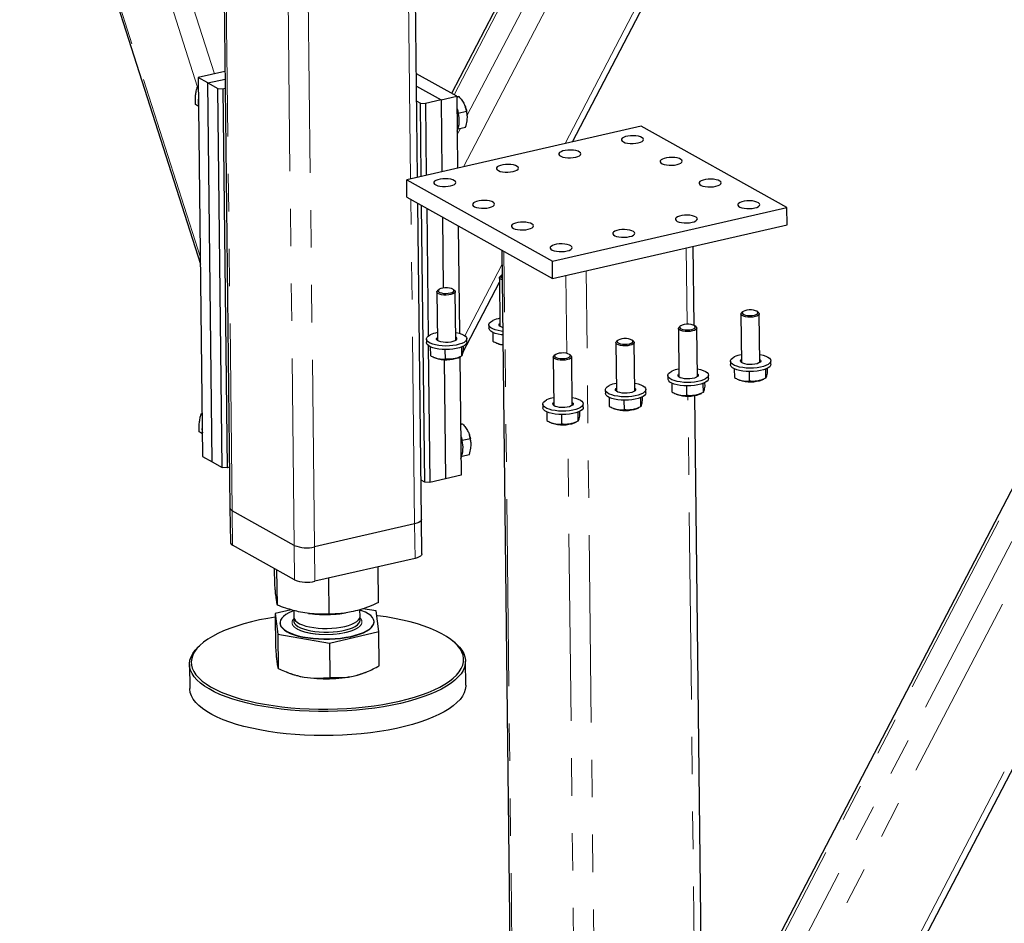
# Model space of a CAD drawing. Header units: millimetres. Extents: x 0 to 841, y 0 to 594.
# Tile 72 of 107: x 439 to 472, y 353 to 383. Entities that reach past the tile are written whole.
import ezdxf

# ---------------------------------------------------------------- set-up
doc = ezdxf.new("R2010")
doc.units = ezdxf.units.MM
doc.linetypes.add('PHANTOM', pattern=[12.7, 6.35, -1.27, 1.27, -1.27, 1.27, -1.27])
doc.layers.add('TRAIT-FORT', color=4, linetype='Continuous', lineweight=25)

msp = doc.modelspace()

# ---------------------------------------------------------------- linework, layer by layer
at = {"color": 8, "linetype": 'PHANTOM', "lineweight": 18}
for p, q in [((457.05365, 379.18708), (474.82785, 413.26124)), ((453.60739, 378.39753), (471.38159, 412.47169)), ((453.28443, 380.84323), (469.56589, 412.05571)), ((453.73038, 380.14785), (470.48432, 412.26612)), ((445.74848, 366.72677), (445.28926, 406.88577)), ((448.54609, 365.49813), (448.08038, 406.22449)), ((451.81067, 377.9859), (451.53639, 401.97143)), ((447.85764, 365.54814), (447.45215, 401.00779)), ((445.14504, 381.55505), (439.20593, 400.11568)), ((444.57244, 381.10643), (438.76206, 399.26475)), ((444.66788, 375.31927), (437.67347, 397.17785)), ((463.16147, 340.96741), (484.51668, 381.90656)), ((463.09637, 346.65976), (481.07041, 381.11701)), ((463.4192, 348.79317), (480.17315, 380.91145)), ((462.97325, 349.48855), (479.25471, 380.70103)), ((453.3906, 379.49649), (453.49781, 379.702)), ((451.94457, 366.27674), (451.81855, 377.29668)), ((455.4373, 335.37209), (454.97808, 375.53109)), ((461.19735, 373.05299), (461.16767, 375.64841)), ((453.65271, 372.66728), (454.90917, 375.07599)), ((458.23491, 334.14346), (457.7692, 374.86981)), ((457.11338, 372.06611), (457.08312, 374.71263)), ((461.63339, 334.92206), (461.22521, 370.61675)), ((457.54646, 334.19346), (457.14097, 369.65311)), ((445.76186, 365.55731), (445.74848, 366.72677)), ((451.95794, 365.10728), (451.94457, 366.27674)), ((447.87101, 364.37868), (447.85764, 365.54814)), ((448.55947, 364.32867), (448.54609, 365.49813))]:
    msp.add_line(p, q, dxfattribs=at)
for points, knots in [([(448.42127, 362.5629), (448.35879, 362.57528), (448.23011, 362.60078), (448.06426, 362.65587), (447.92603, 362.72346), (447.82878, 362.80179), (447.78778, 362.87211), (447.77958, 362.92909), (447.7889, 362.98432), (447.81051, 363.0332), (447.84902, 363.06521), (447.85722, 363.07202)], [0, 0, 0, 0, 0.127053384, 0.261717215, 0.401979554, 0.54521846, 0.688457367, 0.758668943, 0.828899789, 0.96356362, 1, 1, 1, 1]), ([(450.07834, 363.0965), (450.08642, 363.09031), (450.12831, 363.05822), (450.14967, 363.00826), (450.15891, 362.95152), (450.15039, 362.8961), (450.11283, 362.82991), (450.02855, 362.75636), (449.90827, 362.68906), (449.74969, 362.62852), (449.55368, 362.57787), (449.32923, 362.54128), (449.12881, 362.52477), (448.96724, 362.52033), (448.81076, 362.52175), (448.62327, 362.5325), (448.48728, 362.55297), (448.42127, 362.5629)], [0, 0, 0, 0, 0.02049968, 0.10625837, 0.14829481, 0.19034278, 0.27096748, 0.34703573, 0.42310397, 0.50372867, 0.58770526, 0.67346395, 0.75922265, 0.80125908, 0.84330705, 0.92393176, 1, 1, 1, 1])]:
    msp.add_open_spline(points, degree=3, knots=knots, dxfattribs=at)
at = {"layer": 'TRAIT-FORT', "color": 4, "linetype": 'Continuous', "lineweight": 25}
for p, q in [((457.30742, 379.24522), (475.08162, 413.31938)), ((469.43596, 412.02594), (453.19586, 380.89273)), ((445.21467, 406.92745), (445.67332, 366.81837)), ((452.04812, 378.0403), (451.77423, 401.99223)), ((437.63069, 397.09584), (444.67043, 375.09557)), ((463.16626, 340.54825), (484.77044, 381.9647)), ((445.50387, 381.63726), (444.598, 381.42972)), ((453.37579, 380.79218), (452.00791, 381.55657)), ((444.598, 381.42972), (444.74511, 368.56566)), ((444.92756, 381.24556), (444.598, 381.42972)), ((444.92756, 381.24556), (445.50683, 381.37827)), ((444.92756, 381.24556), (445.25711, 381.0614)), ((445.07466, 368.38149), (444.92756, 381.24556)), ((444.60139, 381.13345), (444.56207, 381.09675)), ((444.60207, 381.0744), (444.56207, 381.09675)), ((445.40422, 368.19733), (445.25711, 381.0614)), ((445.25711, 381.0614), (445.42923, 381.0489)), ((445.42923, 381.0489), (445.51038, 381.06749)), ((445.42923, 381.0489), (445.57633, 368.18483)), ((452.01273, 381.13548), (452.84478, 380.67052)), ((452.01851, 380.63018), (452.14165, 380.56137)), ((452.14165, 380.56137), (452.31377, 380.54887)), ((452.17016, 378.06826), (452.14165, 380.56137)), ((452.84478, 380.67052), (452.31377, 380.54887)), ((452.31377, 380.54887), (452.34168, 378.10755)), ((452.84478, 380.67052), (453.37579, 380.79218)), ((452.84478, 380.67052), (452.87269, 378.22921)), ((453.37579, 380.79218), (453.40371, 378.35087)), ((453.37611, 380.76399), (453.44835, 380.78054)), ((479.12478, 380.67126), (462.88468, 349.53805)), ((444.60916, 380.45385), (444.50422, 380.51249)), ((453.42734, 380.2254), (453.71031, 380.29023)), ((453.67761, 380.41078), (453.67396, 380.42113)), ((453.73001, 380.17584), (453.72865, 380.18797)), ((459.64408, 379.78056), (451.67891, 377.95571)), ((453.42179, 379.68459), (453.67688, 379.74303)), ((464.58742, 377.01815), (459.64408, 379.78056)), ((451.68559, 377.37098), (451.67891, 377.95571)), ((451.67891, 377.95571), (456.62224, 375.1933)), ((451.68559, 377.37098), (456.62893, 374.60857)), ((452.18089, 366.42978), (452.05816, 377.16279)), ((452.28875, 367.6973), (452.1813, 377.09397)), ((452.35438, 376.99725), (452.40407, 372.65168)), ((456.62224, 375.1933), (464.58742, 377.01815)), ((464.5941, 376.43342), (464.58742, 377.01815)), ((452.89021, 376.69783), (452.91782, 374.28311)), ((453.42603, 376.3984), (453.46776, 372.74954)), ((456.62893, 374.60857), (464.5941, 376.43342)), ((454.90349, 375.57277), (455.36215, 335.4637)), ((461.43587, 373.01446), (461.40513, 375.70281)), ((456.62893, 374.60857), (456.62224, 375.1933)), ((454.82372, 374.63728), (454.84256, 372.99042)), ((454.88645, 374.71472), (454.84634, 374.67916)), ((452.76241, 374.2281), (452.72229, 374.19253)), ((453.30107, 374.19915), (453.26015, 374.23379)), ((453.57865, 372.09696), (454.82544, 374.48713)), ((452.69968, 374.15065), (452.71851, 372.50379)), ((453.34347, 372.51094), (453.32464, 374.1578)), ((463.02649, 373.4006), (463.04532, 371.75374)), ((463.08921, 373.47805), (463.0491, 373.44248)), ((463.62788, 373.4491), (463.58696, 373.48374)), ((463.67028, 371.76089), (463.65144, 373.40775)), ((454.467, 373.03668), (454.46834, 372.91973)), ((460.90244, 372.91398), (460.92127, 371.26712)), ((460.96517, 372.99142), (460.92505, 372.95585)), ((461.50383, 372.96247), (461.46292, 372.99711)), ((461.54623, 371.27426), (461.5274, 372.92112)), ((452.34296, 372.55005), (452.34429, 372.43311)), ((453.7192, 372.44883), (453.71787, 372.56577)), ((454.59925, 372.77956), (454.60266, 372.48085)), ((459.37978, 372.47585), (459.33887, 372.51049)), ((452.40772, 372.3329), (452.46087, 367.6848)), ((452.4752, 372.29293), (452.47862, 371.99423)), ((452.97572, 372.19852), (452.97943, 371.8742)), ((453.53303, 372.2799), (453.53657, 371.97037)), ((453.59154, 372.3057), (453.5929, 372.18656)), ((454.74733, 372.41036), (454.7798, 372.39751)), ((458.77839, 372.42735), (458.79722, 370.78049)), ((458.84112, 372.5048), (458.80101, 372.46923)), ((459.42218, 370.78764), (459.40335, 372.4345)), ((452.62329, 371.92373), (452.65575, 371.91089)), ((452.94558, 371.8555), (452.99188, 367.80646)), ((453.41977, 371.91962), (453.48008, 371.94509)), ((453.47697, 371.94378), (453.52289, 367.92811)), ((453.47744, 371.90293), (453.50691, 371.95943)), ((456.65435, 371.94072), (456.67318, 370.29387)), ((456.71707, 372.01817), (456.67696, 371.9826)), ((457.25574, 371.98922), (457.21482, 372.02386)), ((457.29814, 370.30101), (457.27931, 371.94787)), ((462.66976, 371.8), (462.6711, 371.68305)), ((462.80201, 371.54288), (462.80542, 371.24418)), ((463.85983, 371.52985), (463.86337, 371.22032)), ((463.91834, 371.55565), (463.91971, 371.43651)), ((464.04601, 371.69878), (464.04467, 371.81572)), ((460.54572, 371.31337), (460.54706, 371.19643)), ((461.92197, 371.21215), (461.92063, 371.3291)), ((462.95009, 371.17368), (462.98256, 371.16083)), ((463.30252, 371.44847), (463.30623, 371.12415)), ((463.74658, 371.16957), (463.80689, 371.19504)), ((459.79792, 370.72553), (459.79658, 370.84247)), ((460.67796, 371.05625), (460.68138, 370.75755)), ((461.17848, 370.96185), (461.18219, 370.63753)), ((461.73579, 371.04323), (461.73933, 370.73369)), ((461.7943, 371.06902), (461.79566, 370.94989)), ((458.42167, 370.82675), (458.42301, 370.7098)), ((458.55392, 370.56963), (458.55733, 370.27092)), ((459.61174, 370.5566), (459.61528, 370.24707)), ((459.67025, 370.58239), (459.67161, 370.46326)), ((460.82605, 370.68705), (460.85851, 370.67421)), ((461.86971, 335.0751), (461.46305, 370.63755)), ((461.62253, 370.68295), (461.68284, 370.70842)), ((456.29762, 370.34012), (456.29896, 370.22318)), ((457.67387, 370.2389), (457.67253, 370.35585)), ((458.702, 370.20043), (458.73447, 370.18758)), ((459.05443, 370.47522), (459.05814, 370.1509)), ((459.49848, 370.19632), (459.5588, 370.22179)), ((444.72843, 370.02357), (444.68911, 369.98688)), ((444.72911, 369.96453), (444.68911, 369.98688)), ((456.42987, 370.083), (456.43328, 369.7843)), ((456.93038, 369.9886), (456.93409, 369.66427)), ((457.48769, 370.06998), (457.49123, 369.76044)), ((457.5462, 370.09577), (457.54757, 369.97664)), ((453.50315, 369.65412), (453.57539, 369.67067)), ((456.57795, 369.7138), (456.61042, 369.70096)), ((457.37444, 369.70969), (457.43475, 369.73516)), ((444.73621, 369.34397), (444.63126, 369.40261)), ((453.55439, 369.11552), (453.83736, 369.18035)), ((453.80465, 369.3009), (453.801, 369.31126)), ((453.85706, 369.06596), (453.8557, 369.0781)), ((444.74511, 368.56566), (445.07466, 368.38149)), ((453.54884, 368.57471), (453.80393, 368.63316)), ((445.07466, 368.38149), (445.40422, 368.19733)), ((445.57633, 368.18483), (445.40422, 368.19733)), ((445.65749, 368.20343), (445.57633, 368.18483)), ((453.52289, 367.92811), (452.99188, 367.80646)), ((452.28875, 367.6973), (452.16561, 367.76612)), ((452.46087, 367.6848), (452.28875, 367.6973)), ((452.99188, 367.80646), (452.46087, 367.6848)), ((445.67332, 366.81837), (445.6867, 365.64891)), ((447.85764, 365.54814), (445.74848, 366.72677)), ((451.94457, 366.27674), (448.54609, 365.49813)), ((452.19426, 365.26032), (452.18089, 366.42978)), ((447.87101, 364.37868), (445.76186, 365.55731)), ((451.95794, 365.10728), (448.55947, 364.32867)), ((450.71869, 363.60738), (450.70482, 364.82018)), ((447.19752, 364.21873), (447.19135, 364.75848)), ((447.28471, 363.5197), (447.27105, 364.71394)), ((449.04529, 363.21402), (449.03131, 364.43678)), ((447.75463, 363.36257), (447.20878, 363.23426)), ((447.20878, 363.23426), (447.29597, 362.53522)), ((447.20878, 363.23426), (447.22205, 362.07393)), ((447.83961, 363.33821), (447.84219, 363.11248)), ((448.34625, 363.23959), (448.40156, 363.23275)), ((449.53007, 363.24566), (449.5931, 363.25492)), ((450.09204, 363.13821), (450.08944, 363.36563)), ((450.64277, 363.32194), (450.19142, 363.40031)), ((450.72995, 362.62291), (450.64277, 363.32194)), ((447.37215, 362.92201), (447.37228, 362.91032)), ((450.56645, 362.94685), (450.56632, 362.95854)), ((447.29597, 362.53522), (449.05655, 362.22955)), ((447.29597, 362.53522), (447.30923, 361.3749)), ((449.05655, 362.22955), (450.72995, 362.62291)), ((450.74322, 361.46258), (450.72995, 362.62291)), ((444.69428, 362.19153), (444.63698, 362.14071)), ((449.05655, 362.22955), (449.06982, 361.06922)), ((453.31864, 362.23999), (453.26019, 362.28948)), ((444.29775, 361.51256), (444.30711, 360.69394)), ((453.6815, 360.80114), (453.67214, 361.61976)), ((447.59025, 361.25196), (447.68785, 361.21334)), ((450.28977, 361.2431), (450.34883, 361.26804))]:
    msp.add_line(p, q, dxfattribs=at)
at = {"layer": 'TRAIT-FORT', "color": 4, "linetype": 'Continuous', "lineweight": 25, "flags": 128}
for points in [[(453.3804, 380.38923), (453.39725, 380.33865), (453.4286, 380.21966)], [(459.53963, 379.21134), (459.61265, 379.23296), (459.66866, 379.26017), (459.70414, 379.29125), (459.71686, 379.32426), (459.70602, 379.35711), (459.67229, 379.38774), (459.61781, 379.41424), (459.54599, 379.43493), (459.46135, 379.44851), (459.3692, 379.45413), (459.27534, 379.45144), (459.18566, 379.44061), (459.10579, 379.42231), (459.04076, 379.3977), (458.99466, 379.36832), (458.97037, 379.33602), (458.96942, 379.30283), (458.99188, 379.27084), (459.03634, 379.24204), (459.09999, 379.21827), (459.17884, 379.20099), (459.26794, 379.19132), (459.36168, 379.18984), (459.45419, 379.19665), (459.53963, 379.21134)], [(457.41559, 378.72471), (457.48861, 378.74633), (457.54462, 378.77354), (457.5801, 378.80463), (457.59281, 378.83763), (457.58197, 378.87048), (457.54825, 378.90112), (457.49376, 378.92761), (457.42195, 378.9483), (457.3373, 378.96188), (457.24516, 378.9675), (457.15129, 378.96481), (457.06161, 378.95398), (456.98175, 378.93568), (456.91672, 378.91107), (456.87061, 378.8817), (456.84632, 378.8494), (456.84538, 378.81621), (456.86784, 378.78421), (456.91229, 378.75542), (456.97594, 378.73164), (457.05479, 378.71437), (457.14389, 378.70469), (457.23764, 378.70321), (457.33014, 378.71003), (457.41559, 378.72471)], [(460.85785, 378.47469), (460.93088, 378.49632), (460.98689, 378.52353), (461.02236, 378.55461), (461.03508, 378.58761), (461.02424, 378.62047), (460.99052, 378.6511), (460.93603, 378.6776), (460.86422, 378.69828), (460.77957, 378.71187), (460.68742, 378.71749), (460.59356, 378.7148), (460.50388, 378.70396), (460.42402, 378.68567), (460.35899, 378.66106), (460.31288, 378.63168), (460.28859, 378.59938), (460.28765, 378.56619), (460.31011, 378.53419), (460.35456, 378.5054), (460.41821, 378.48162), (460.49706, 378.46435), (460.58616, 378.45467), (460.67991, 378.4532), (460.77241, 378.46001), (460.85785, 378.47469)], [(455.29154, 378.23808), (455.36456, 378.25971), (455.42057, 378.28692), (455.45605, 378.318), (455.46877, 378.351), (455.45792, 378.38386), (455.4242, 378.41449), (455.36972, 378.44099), (455.2979, 378.46167), (455.21326, 378.47526), (455.12111, 378.48088), (455.02725, 378.47819), (454.93756, 378.46735), (454.8577, 378.44906), (454.79267, 378.42445), (454.74656, 378.39507), (454.72227, 378.36277), (454.72133, 378.32958), (454.74379, 378.29758), (454.78824, 378.26879), (454.8519, 378.24501), (454.93075, 378.22774), (455.01985, 378.21806), (455.11359, 378.21659), (455.20609, 378.2234), (455.29154, 378.23808)], [(453.16749, 377.75146), (453.24051, 377.77308), (453.29652, 377.80029), (453.332, 377.83137), (453.34472, 377.86438), (453.33388, 377.89723), (453.30015, 377.92787), (453.24567, 377.95436), (453.17385, 377.97505), (453.08921, 377.98863), (452.99706, 377.99425), (452.9032, 377.99156), (452.81352, 377.98073), (452.73365, 377.96243), (452.66862, 377.93782), (452.62252, 377.90844), (452.59823, 377.87614), (452.59728, 377.84295), (452.61974, 377.81096), (452.6642, 377.78217), (452.72785, 377.75839), (452.8067, 377.74112), (452.8958, 377.73144), (452.98954, 377.72996), (453.08205, 377.73678), (453.16749, 377.75146)], [(462.17608, 377.73805), (462.2491, 377.75967), (462.30511, 377.78688), (462.34059, 377.81797), (462.3533, 377.85097), (462.34246, 377.88382), (462.30874, 377.91446), (462.25426, 377.94095), (462.18244, 377.96164), (462.0978, 377.97522), (462.00565, 377.98084), (461.91178, 377.97815), (461.8221, 377.96732), (461.74224, 377.94902), (461.67721, 377.92441), (461.6311, 377.89504), (461.60681, 377.86274), (461.60587, 377.82955), (461.62833, 377.79755), (461.67278, 377.76876), (461.73643, 377.74498), (461.81529, 377.72771), (461.90438, 377.71803), (461.99813, 377.71655), (462.09063, 377.72337), (462.17608, 377.73805)], [(454.48572, 377.01482), (454.55874, 377.03644), (454.61475, 377.06365), (454.65022, 377.09473), (454.66294, 377.12774), (454.6521, 377.16059), (454.61838, 377.19122), (454.56389, 377.21772), (454.49208, 377.23841), (454.40743, 377.25199), (454.31528, 377.25761), (454.22142, 377.25492), (454.13174, 377.24409), (454.05188, 377.22579), (453.98685, 377.20118), (453.94074, 377.1718), (453.91645, 377.1395), (453.91551, 377.10631), (453.93797, 377.07432), (453.98242, 377.04552), (454.04607, 377.02175), (454.12492, 377.00447), (454.21402, 376.9948), (454.30777, 376.99332), (454.40027, 377.00013), (454.48572, 377.01482)], [(463.4943, 377.00141), (463.56732, 377.02303), (463.62333, 377.05024), (463.65881, 377.08132), (463.67153, 377.11433), (463.66068, 377.14718), (463.62696, 377.17782), (463.57248, 377.20431), (463.50066, 377.225), (463.41602, 377.23858), (463.32387, 377.2442), (463.23001, 377.24151), (463.14032, 377.23068), (463.06046, 377.21238), (462.99543, 377.18777), (462.94932, 377.15839), (462.92504, 377.12609), (462.92409, 377.0929), (462.94655, 377.06091), (462.991, 377.03212), (463.05466, 377.00834), (463.13351, 376.99107), (463.22261, 376.98139), (463.31635, 376.97991), (463.40885, 376.98673), (463.4943, 377.00141)], [(455.80394, 376.27817), (455.87696, 376.2998), (455.93297, 376.32701), (455.96845, 376.35809), (455.98116, 376.39109), (455.97032, 376.42395), (455.9366, 376.45458), (455.88212, 376.48107), (455.8103, 376.50176), (455.72566, 376.51534), (455.63351, 376.52097), (455.53964, 376.51828), (455.44996, 376.50744), (455.3701, 376.48915), (455.30507, 376.46454), (455.25896, 376.43516), (455.23467, 376.40286), (455.23373, 376.36967), (455.25619, 376.33767), (455.30064, 376.30888), (455.36429, 376.2851), (455.44315, 376.26783), (455.53224, 376.25815), (455.62599, 376.25668), (455.71849, 376.26349), (455.80394, 376.27817)], [(461.37025, 376.51478), (461.44328, 376.53641), (461.49929, 376.56361), (461.53476, 376.5947), (461.54748, 376.6277), (461.53664, 376.66055), (461.50291, 376.69119), (461.44843, 376.71768), (461.37661, 376.73837), (461.29197, 376.75195), (461.19982, 376.75758), (461.10596, 376.75489), (461.01628, 376.74405), (460.93641, 376.72575), (460.87139, 376.70114), (460.82528, 376.67177), (460.80099, 376.63947), (460.80005, 376.60628), (460.8225, 376.57428), (460.86696, 376.54549), (460.93061, 376.52171), (461.00946, 376.50444), (461.09856, 376.49476), (461.19231, 376.49328), (461.28481, 376.5001), (461.37025, 376.51478)], [(459.24621, 376.02816), (459.31923, 376.04978), (459.37524, 376.07699), (459.41072, 376.10807), (459.42343, 376.14108), (459.41259, 376.17393), (459.37887, 376.20456), (459.32439, 376.23106), (459.25257, 376.25175), (459.16792, 376.26533), (459.07578, 376.27095), (458.98191, 376.26826), (458.89223, 376.25743), (458.81237, 376.23913), (458.74734, 376.21452), (458.70123, 376.18514), (458.67694, 376.15284), (458.676, 376.11965), (458.69846, 376.08766), (458.74291, 376.05886), (458.80656, 376.03509), (458.88542, 376.01781), (458.97451, 376.00814), (459.06826, 376.00666), (459.16076, 376.01347), (459.24621, 376.02816)], [(457.12216, 375.54153), (457.19518, 375.56315), (457.25119, 375.59036), (457.28667, 375.62145), (457.29939, 375.65445), (457.28854, 375.6873), (457.25482, 375.71794), (457.20034, 375.74443), (457.12852, 375.76512), (457.04388, 375.7787), (456.95173, 375.78432), (456.85787, 375.78163), (456.76818, 375.7708), (456.68832, 375.7525), (456.62329, 375.72789), (456.57718, 375.69852), (456.5529, 375.66622), (456.55195, 375.63303), (456.57441, 375.60103), (456.61886, 375.57224), (456.68252, 375.54846), (456.76137, 375.53119), (456.85047, 375.52151), (456.94421, 375.52003), (457.03671, 375.52685), (457.12216, 375.54153)], [(454.91506, 374.5607), (454.91255, 374.56157), (454.86196, 374.58523), (454.83172, 374.613), (454.82406, 374.64285), (454.83955, 374.67254), (454.84634, 374.67916)], [(454.9131, 374.73268), (454.90535, 374.72832), (454.8748, 374.70187), (454.86745, 374.67363), (454.88393, 374.64612), (454.91432, 374.6258)], [(453.30107, 374.19915), (453.30424, 374.19636), (453.32337, 374.16727), (453.31942, 374.13722), (453.29268, 374.10844), (453.24514, 374.08304), (453.18032, 374.06293), (453.10302, 374.04959), (453.01899, 374.04401), (452.93445, 374.0466), (452.85567, 374.05718), (452.7885, 374.07495), (452.73792, 374.0986), (452.70767, 374.12638), (452.70001, 374.15622), (452.7155, 374.18592), (452.72229, 374.19253)], [(452.89926, 374.2802), (452.83231, 374.264), (452.7813, 374.24169), (452.75076, 374.21524), (452.7434, 374.18701), (452.75988, 374.1595), (452.79874, 374.13516), (452.85652, 374.11615), (452.92808, 374.10416), (453.00708, 374.10026), (453.08648, 374.10478), (453.15924, 374.11734), (453.21889, 374.13682), (453.26013, 374.16147), (453.27929, 374.18912), (453.27467, 374.21731), (453.24669, 374.24353), (453.19783, 374.26545), (453.13243, 374.28112), (453.0563, 374.28916), (452.9762, 374.28884), (452.89926, 374.2802)], [(463.22607, 373.53015), (463.15912, 373.51395), (463.10811, 373.49164), (463.07757, 373.46519), (463.07021, 373.43696), (463.08669, 373.40945), (463.12555, 373.38511), (463.18332, 373.3661), (463.25489, 373.35411), (463.33388, 373.3502), (463.41329, 373.35473), (463.48605, 373.36729), (463.5457, 373.38677), (463.58693, 373.41142), (463.6061, 373.43907), (463.60148, 373.46726), (463.5735, 373.49348), (463.52464, 373.5154), (463.45924, 373.53107), (463.38311, 373.53911), (463.30301, 373.53879), (463.22607, 373.53015)], [(454.93506, 372.81234), (454.8881, 372.81814), (454.77922, 372.83743), (454.6824, 372.86339), (454.60075, 372.89516), (454.5369, 372.93173), (454.49289, 372.97194), (454.47015, 373.01447), (454.4694, 373.05797), (454.49068, 373.10104), (454.53328, 373.14229), (454.59585, 373.1804)], [(463.62788, 373.4491), (463.63105, 373.4463), (463.65018, 373.41722), (463.64623, 373.38717), (463.61949, 373.35839), (463.57195, 373.33299), (463.50712, 373.31288), (463.42983, 373.29954), (463.3458, 373.29396), (463.26126, 373.29655), (463.18248, 373.30712), (463.11531, 373.3249), (463.06473, 373.34855), (463.03448, 373.37633), (463.02682, 373.40617), (463.04231, 373.43587), (463.0491, 373.44248)], [(454.93639, 372.6954), (454.88944, 372.70119), (454.78056, 372.72049), (454.68374, 372.74644), (454.60209, 372.77821), (454.53823, 372.81479), (454.49423, 372.85499), (454.47149, 372.89752), (454.46834, 372.91973)], [(454.93349, 372.94938), (454.88865, 372.96494), (454.8413, 372.99138), (454.81529, 373.02144), (454.8124, 373.05307), (454.83282, 373.08412), (454.8414, 373.09151)], [(461.50383, 372.96247), (461.507, 372.95968), (461.52613, 372.9306), (461.52218, 372.90055), (461.49544, 372.87176), (461.4479, 372.84637), (461.38308, 372.82625), (461.30578, 372.81291), (461.22175, 372.80733), (461.13721, 372.80992), (461.05843, 372.8205), (460.99126, 372.83827), (460.94068, 372.86192), (460.91044, 372.8897), (460.90277, 372.91955), (460.91826, 372.94924), (460.92505, 372.95585)], [(461.10202, 373.04352), (461.03507, 373.02733), (460.98406, 373.00501), (460.95352, 372.97856), (460.94616, 372.95033), (460.96264, 372.92282), (461.0015, 372.89848), (461.05928, 372.87947), (461.13084, 372.86748), (461.20984, 372.86358), (461.28924, 372.86811), (461.362, 372.88067), (461.42165, 372.90014), (461.46289, 372.9248), (461.48205, 372.95245), (461.47744, 372.98063), (461.44945, 373.00685), (461.40059, 373.02877), (461.33519, 373.04445), (461.25906, 373.05248), (461.17897, 373.05216), (461.10202, 373.04352)], [(453.34042, 372.77763), (453.3525, 372.77554), (453.45577, 372.75283), (453.54537, 372.72385), (453.61841, 372.68953), (453.67256, 372.65099), (453.70607, 372.60946), (453.71786, 372.56626), (453.70756, 372.5228), (453.67549, 372.48047), (453.62269, 372.44063), (453.55085, 372.40456), (453.46229, 372.37341), (453.35984, 372.3482), (453.24681, 372.32973), (453.12682, 372.31859), (453.00373, 372.31514), (452.8815, 372.31949), (452.76406, 372.33151), (452.65518, 372.35081), (452.55835, 372.37676), (452.4767, 372.40853), (452.41285, 372.44511), (452.36885, 372.48531), (452.3461, 372.52784), (452.34536, 372.57134), (452.36663, 372.61441), (452.40924, 372.65567), (452.47181, 372.69378), (452.47181, 372.69378)], [(453.34231, 372.61203), (453.34357, 372.61107), (453.36958, 372.58102), (453.37247, 372.54938), (453.35205, 372.51833), (453.30971, 372.48998), (453.24834, 372.46626), (453.17212, 372.44878), (453.08624, 372.43874), (452.99655, 372.43682), (452.90918, 372.44315), (452.83006, 372.45731), (452.7646, 372.47832), (452.71725, 372.50475), (452.69125, 372.53481), (452.68835, 372.56644), (452.70877, 372.59749), (452.71735, 372.60489)], [(458.97798, 372.5569), (458.91103, 372.5407), (458.86001, 372.51839), (458.82947, 372.49194), (458.82212, 372.4637), (458.8386, 372.4362), (458.87745, 372.41186), (458.93523, 372.39285), (459.0068, 372.38086), (459.08579, 372.37695), (459.1652, 372.38148), (459.23795, 372.39404), (459.2976, 372.41351), (459.33884, 372.43817), (459.358, 372.46582), (459.35339, 372.49401), (459.32541, 372.52023), (459.27654, 372.54214), (459.21114, 372.55782), (459.13501, 372.56586), (459.05492, 372.56554), (458.97798, 372.5569)], [(453.7192, 372.44883), (453.70889, 372.40586), (453.67683, 372.36353), (453.62402, 372.32368), (453.55219, 372.28761), (453.46362, 372.25647), (453.36118, 372.23125), (453.24814, 372.21278), (453.12816, 372.20164), (453.00507, 372.19819), (452.88284, 372.20255), (452.7654, 372.21457), (452.65651, 372.23386), (452.55969, 372.25981), (452.47804, 372.29159), (452.41419, 372.32816), (452.37018, 372.36836), (452.34744, 372.4109), (452.34429, 372.43311)], [(459.37978, 372.47585), (459.38295, 372.47305), (459.40209, 372.44397), (459.39813, 372.41392), (459.3714, 372.38513), (459.32385, 372.35974), (459.25903, 372.33963), (459.18174, 372.32629), (459.0977, 372.32071), (459.01316, 372.3233), (458.93439, 372.33387), (458.86722, 372.35165), (458.81663, 372.3753), (458.78639, 372.40308), (458.77873, 372.43292), (458.79422, 372.46262), (458.80101, 372.46923)], [(457.25574, 371.98922), (457.25891, 371.98643), (457.27804, 371.95735), (457.27409, 371.9273), (457.24735, 371.89851), (457.19981, 371.87312), (457.13498, 371.853), (457.05769, 371.83966), (456.97366, 371.83408), (456.88912, 371.83667), (456.81034, 371.84725), (456.74317, 371.86502), (456.69259, 371.88867), (456.66234, 371.91645), (456.65468, 371.94629), (456.67017, 371.97599), (456.67696, 371.9826)], [(456.85393, 372.07027), (456.78698, 372.05408), (456.73597, 372.03176), (456.70543, 372.00531), (456.69807, 371.97708), (456.71455, 371.94957), (456.75341, 371.92523), (456.81118, 371.90622), (456.88275, 371.89423), (456.96174, 371.89033), (457.04115, 371.89486), (457.11391, 371.90742), (457.17356, 371.92689), (457.21479, 371.95155), (457.23396, 371.9792), (457.22934, 372.00738), (457.20136, 372.0336), (457.1525, 372.05552), (457.0871, 372.07119), (457.01097, 372.07923), (456.93087, 372.07891), (456.85393, 372.07027)], [(463.66723, 372.02758), (463.67931, 372.02549), (463.78258, 372.00278), (463.87218, 371.9738), (463.94522, 371.93948), (463.99937, 371.90094), (464.03288, 371.85941), (464.04467, 371.81621), (464.03436, 371.77275), (464.0023, 371.73042), (463.94949, 371.69058), (463.87766, 371.65451), (463.78909, 371.62336), (463.68665, 371.59815), (463.57361, 371.57968), (463.45363, 371.56854), (463.33054, 371.56509), (463.20831, 371.56944), (463.09087, 371.58146), (462.98198, 371.60076), (462.88516, 371.62671), (462.80351, 371.65848), (462.73966, 371.69506), (462.69565, 371.73526), (462.67291, 371.77779), (462.67217, 371.82129), (462.69344, 371.86436), (462.73604, 371.90562), (462.79861, 371.94373), (462.79861, 371.94373)], [(463.66912, 371.86198), (463.67038, 371.86102), (463.69639, 371.83097), (463.69928, 371.79933), (463.67886, 371.76828), (463.63652, 371.73993), (463.57515, 371.71621), (463.49893, 371.69873), (463.41305, 371.68869), (463.32336, 371.68677), (463.23598, 371.6931), (463.15687, 371.70726), (463.09141, 371.72827), (463.04406, 371.7547), (463.01805, 371.78476), (463.01516, 371.81639), (463.03558, 371.84744), (463.04416, 371.85483)], [(461.54318, 371.54095), (461.55526, 371.53886), (461.65853, 371.51615), (461.74813, 371.48717), (461.82118, 371.45286), (461.87532, 371.41431), (461.90883, 371.37278), (461.92062, 371.32959), (461.91032, 371.28613), (461.87825, 371.2438), (461.82545, 371.20395), (461.75361, 371.16788), (461.66505, 371.13674), (461.5626, 371.11152), (461.44957, 371.09305), (461.32958, 371.08191), (461.20649, 371.07846), (461.08426, 371.08282), (460.96682, 371.09484), (460.85794, 371.11413), (460.76111, 371.14008), (460.67946, 371.17186), (460.61561, 371.20843), (460.57161, 371.24863), (460.54887, 371.29117), (460.54812, 371.33467), (460.56939, 371.37774), (460.612, 371.41899), (460.67457, 371.4571), (460.67457, 371.4571)], [(464.04601, 371.69878), (464.0357, 371.65581), (464.00363, 371.61348), (463.95083, 371.57363), (463.87899, 371.53756), (463.79043, 371.50642), (463.68799, 371.4812), (463.57495, 371.46273), (463.45496, 371.45159), (463.33188, 371.44814), (463.20965, 371.4525), (463.0922, 371.46452), (462.98332, 371.48381), (462.8865, 371.50976), (462.80485, 371.54154), (462.74099, 371.57811), (462.69699, 371.61831), (462.67425, 371.66085), (462.6711, 371.68305)], [(461.92197, 371.21215), (461.91165, 371.16918), (461.87959, 371.12685), (461.82679, 371.08701), (461.75495, 371.05094), (461.66638, 371.01979), (461.56394, 370.99458), (461.4509, 370.9761), (461.33092, 370.96496), (461.20783, 370.96152), (461.0856, 370.96587), (460.96816, 370.97789), (460.85927, 370.99718), (460.76245, 371.02314), (460.6808, 371.05491), (460.61695, 371.09149), (460.57294, 371.13169), (460.5502, 371.17422), (460.54706, 371.19643)], [(461.54507, 371.37536), (461.54633, 371.3744), (461.57234, 371.34434), (461.57523, 371.31271), (461.55481, 371.28166), (461.51248, 371.2533), (461.4511, 371.22958), (461.37488, 371.2121), (461.289, 371.20206), (461.19932, 371.20014), (461.11194, 371.20648), (461.03282, 371.22063), (460.96736, 371.24164), (460.92001, 371.26808), (460.89401, 371.29813), (460.89111, 371.32976), (460.91153, 371.36082), (460.92012, 371.36821)], [(459.41913, 371.05433), (459.43122, 371.05224), (459.53449, 371.02952), (459.62408, 371.00054), (459.69713, 370.96623), (459.75128, 370.92769), (459.78478, 370.88615), (459.79657, 370.84296), (459.78627, 370.7995), (459.7542, 370.75717), (459.7014, 370.71733), (459.62956, 370.68126), (459.541, 370.65011), (459.43855, 370.6249), (459.32552, 370.60642), (459.20553, 370.59528), (459.08245, 370.59184), (458.96022, 370.59619), (458.84277, 370.60821), (458.73389, 370.62751), (458.63707, 370.65346), (458.55542, 370.68523), (458.49156, 370.72181), (458.44756, 370.76201), (458.42482, 370.80454), (458.42407, 370.84804), (458.44534, 370.89111), (458.48795, 370.93236), (458.55052, 370.97048), (458.55052, 370.97048)], [(459.42103, 370.88873), (459.42229, 370.88777), (459.44829, 370.85771), (459.45119, 370.82608), (459.43077, 370.79503), (459.38843, 370.76668), (459.32706, 370.74295), (459.25083, 370.72548), (459.16495, 370.71544), (459.07527, 370.71352), (458.98789, 370.71985), (458.90878, 370.734), (458.84331, 370.75501), (458.79597, 370.78145), (458.76996, 370.81151), (458.76707, 370.84314), (458.78749, 370.87419), (458.79607, 370.88158)], [(457.29509, 370.5677), (457.30717, 370.56561), (457.41044, 370.5429), (457.50004, 370.51392), (457.57308, 370.47961), (457.62723, 370.44106), (457.66074, 370.39953), (457.67253, 370.35634), (457.66222, 370.31288), (457.63016, 370.27055), (457.57736, 370.2307), (457.50552, 370.19463), (457.41695, 370.16349), (457.31451, 370.13827), (457.20147, 370.1198), (457.08149, 370.10866), (456.9584, 370.10521), (456.83617, 370.10957), (456.71873, 370.12158), (456.60984, 370.14088), (456.51302, 370.16683), (456.43137, 370.19861), (456.36752, 370.23518), (456.32351, 370.27538), (456.30077, 370.31792), (456.30003, 370.36142), (456.3213, 370.40449), (456.3639, 370.44574), (456.42647, 370.48385), (456.42647, 370.48385)], [(459.79792, 370.72553), (459.78761, 370.68256), (459.75554, 370.64022), (459.70274, 370.60038), (459.6309, 370.56431), (459.54234, 370.53317), (459.43989, 370.50795), (459.32686, 370.48948), (459.20687, 370.47834), (459.08378, 370.47489), (458.96155, 370.47925), (458.84411, 370.49126), (458.73523, 370.51056), (458.6384, 370.53651), (458.55675, 370.56828), (458.4929, 370.60486), (458.4489, 370.64506), (458.42616, 370.6876), (458.42301, 370.7098)], [(457.67387, 370.2389), (457.66356, 370.19593), (457.63149, 370.1536), (457.57869, 370.11376), (457.50686, 370.07768), (457.41829, 370.04654), (457.31585, 370.02133), (457.20281, 370.00285), (457.08282, 369.99171), (456.95974, 369.98826), (456.83751, 369.99262), (456.72006, 370.00464), (456.61118, 370.02393), (456.51436, 370.04988), (456.43271, 370.08166), (456.36886, 370.11823), (456.32485, 370.15844), (456.30211, 370.20097), (456.29896, 370.22318)], [(457.29698, 370.4021), (457.29824, 370.40115), (457.32425, 370.37109), (457.32714, 370.33946), (457.30672, 370.30841), (457.26438, 370.28005), (457.20301, 370.25633), (457.12679, 370.23885), (457.04091, 370.22881), (456.95122, 370.22689), (456.86384, 370.23322), (456.78473, 370.24738), (456.71927, 370.26839), (456.67192, 370.29482), (456.64591, 370.32488), (456.64302, 370.35651), (456.66344, 370.38756), (456.67202, 370.39496)], [(453.50744, 369.27935), (453.5243, 369.22878), (453.55564, 369.10978)], [(452.18089, 366.42978), (452.18061, 366.42314), (452.16773, 366.38871), (452.13615, 366.35564), (452.08707, 366.3252), (452.02238, 366.29855), (451.94457, 366.27674)], [(452.18089, 366.42978), (452.18061, 366.42314), (452.16773, 366.38871), (452.13615, 366.35564), (452.08707, 366.3252), (452.02238, 366.29855), (451.94457, 366.27674)], [(452.19426, 365.26032), (452.19398, 365.25368), (452.18111, 365.21925), (452.14952, 365.18618), (452.10044, 365.15573), (452.03575, 365.12909), (451.95794, 365.10728)], [(444.39551, 361.37548), (444.44616, 361.26471), (444.51843, 361.15565), (444.61199, 361.04883), (444.72638, 360.94476), (444.86106, 360.84392), (445.0154, 360.7468), (445.18864, 360.65387), (445.37998, 360.56557), (445.58849, 360.48231), (445.81318, 360.40449), (446.05298, 360.33249), (446.30676, 360.26664), (446.57329, 360.20727), (446.85131, 360.15465), (447.1395, 360.10904), (447.43648, 360.07065), (447.74083, 360.03967), (448.05111, 360.01623), (448.36584, 360.00047), (448.68351, 359.99244), (449.00262, 359.99219), (449.32164, 359.99972), (449.63905, 360.01499), (449.95334, 360.03794), (450.26302, 360.06844), (450.56659, 360.10637), (450.86263, 360.15152), (451.14972, 360.2037), (451.42649, 360.26265), (451.69162, 360.32809), (451.94385, 360.3997), (452.18198, 360.47716), (452.40486, 360.56008), (452.61145, 360.64808), (452.80075, 360.74073), (452.97186, 360.83759), (453.12397, 360.9382), (453.25636, 361.04209), (453.36838, 361.14875), (453.45951, 361.25767), (453.52932, 361.36835), (453.57747, 361.48025), (453.60373, 361.59284), (453.60797, 361.70557), (453.59018, 361.81792), (453.55044, 361.92935), (453.48894, 362.03933), (453.40598, 362.14734), (453.30194, 362.25285), (453.17733, 362.35536), (453.03273, 362.4544), (452.86885, 362.54948), (452.68645, 362.64015), (452.48641, 362.72599), (452.26968, 362.80658), (452.03729, 362.88153), (451.79035, 362.95049), (451.53005, 363.01314), (451.25761, 363.06917), (450.97433, 363.11831), (450.68158, 363.16034), (450.66262, 363.16277)], [(447.83973, 363.32758), (447.79673, 363.31137), (447.67671, 363.25852), (447.57482, 363.20121), (447.49251, 363.14024), (447.43093, 363.07645), (447.39095, 363.01076), (447.37312, 362.94408), (447.3777, 362.87734), (447.40461, 362.81149), (447.4535, 362.74745), (447.52366, 362.68611), (447.61411, 362.62834), (447.72358, 362.57495), (447.85054, 362.52669), (447.99321, 362.48423), (448.14958, 362.44817), (448.31745, 362.41903), (448.49447, 362.3972), (448.67816, 362.38299), (448.86593, 362.37661), (449.05516, 362.37814), (449.24317, 362.38756), (449.42734, 362.40474), (449.60508, 362.42944), (449.7739, 362.46131), (449.93142, 362.4999), (450.07543, 362.54468), (450.20391, 362.595), (450.31506, 362.65018), (450.40732, 362.70943), (450.47939, 362.77191), (450.53026, 362.83677), (450.55922, 362.90307), (450.56586, 362.9699), (450.55009, 363.03631), (450.51212, 363.10137), (450.45249, 363.16417), (450.37205, 363.22383), (450.27191, 363.27951), (450.15348, 363.33042), (450.08958, 363.35331)], [(447.21015, 363.11461), (446.96117, 363.07252), (446.67907, 363.01692), (446.40796, 362.95469), (446.14913, 362.88612), (445.90381, 362.81154), (445.67316, 362.73131), (445.4583, 362.6458), (445.26024, 362.55542), (445.07992, 362.46061), (444.91821, 362.36181), (444.77588, 362.2595), (444.6536, 362.15417), (444.55196, 362.04631), (444.47145, 361.93644), (444.41244, 361.82509), (444.37521, 361.71278), (444.35995, 361.60005), (444.36673, 361.48744), (444.39551, 361.37548)], [(447.37228, 362.91032), (447.37783, 362.86565), (447.40475, 362.7998), (447.45363, 362.73575), (447.52379, 362.67441), (447.61424, 362.61664), (447.72372, 362.56325), (447.85068, 362.51499), (447.99334, 362.47253), (448.14971, 362.43648), (448.31758, 362.40733), (448.49461, 362.3855), (448.67829, 362.3713), (448.86607, 362.36492), (449.05529, 362.36645), (449.24331, 362.37587), (449.42748, 362.39305), (449.60522, 362.41775), (449.77403, 362.44962), (449.93155, 362.48821), (450.07556, 362.53298), (450.20405, 362.58331), (450.3152, 362.63848), (450.40746, 362.69773), (450.47953, 362.76022), (450.5304, 362.82507), (450.55936, 362.89137), (450.56645, 362.94685)], [(447.84219, 363.11248), (447.84327, 363.09665), (447.86108, 363.04178), (447.90042, 362.98854), (447.96053, 362.93796), (448.04023, 362.89103), (448.13796, 362.84866), (448.25184, 362.81167), (448.37964, 362.78079), (448.51887, 362.75662), (448.66683, 362.73962), (448.82063, 362.73013), (448.97729, 362.72833), (449.13374, 362.73426), (449.28695, 362.74781), (449.43394, 362.7687), (449.57184, 362.79653), (449.69797, 362.83076), (449.80988, 362.87073), (449.90538, 362.91565), (449.98262, 362.96465), (450.04009, 363.01678), (450.07668, 363.07103), (450.09168, 363.12633), (450.09204, 363.13821)], [(447.8566, 363.04777), (447.8457, 363.01163), (447.84712, 362.95624), (447.87037, 362.90168), (447.91499, 362.84901), (447.98012, 362.79925), (448.06449, 362.75338), (448.16645, 362.71228), (448.28403, 362.67676), (448.41493, 362.6475), (448.5566, 362.62509), (448.7063, 362.60994), (448.86109, 362.60236), (449.01798, 362.6025), (449.17391, 362.61035), (449.32584, 362.62576), (449.47082, 362.64843), (449.60602, 362.67792), (449.72882, 362.71365), (449.83682, 362.75493), (449.92791, 362.80096), (450.00034, 362.85084), (450.05268, 362.90359), (450.08392, 362.9582), (450.09345, 363.0136), (450.08109, 363.06871), (450.07838, 363.07475)], [(453.31864, 362.23999), (453.36096, 362.20286), (453.4664, 362.09593), (453.55049, 361.98646), (453.61282, 361.875), (453.65309, 361.76206), (453.67112, 361.64819), (453.66682, 361.53393), (453.64021, 361.41983), (453.59141, 361.30642), (453.52066, 361.19424), (453.42829, 361.08384), (453.31476, 360.97574), (453.18058, 360.87045), (453.02642, 360.76848), (452.85299, 360.67031), (452.66113, 360.57641), (452.45175, 360.48722), (452.22586, 360.40318), (451.98451, 360.32468), (451.72888, 360.25209), (451.46016, 360.18577), (451.17965, 360.12602), (450.88869, 360.07314), (450.58865, 360.02738), (450.28096, 359.98894), (449.96711, 359.95802), (449.64857, 359.93477), (449.32687, 359.91929), (449.00354, 359.91166), (448.68012, 359.91191), (448.35815, 359.92004), (448.03917, 359.93603), (447.7247, 359.95977), (447.41623, 359.99118), (447.11524, 360.03009), (446.82316, 360.07632), (446.54138, 360.12964), (446.27124, 360.18982), (446.01404, 360.25655), (445.771, 360.32953), (445.54327, 360.4084), (445.33194, 360.49278), (445.13802, 360.58228), (444.96243, 360.67647), (444.80601, 360.7749), (444.66951, 360.8771), (444.55357, 360.98258), (444.45875, 361.09084), (444.3855, 361.20137), (444.33417, 361.31364), (444.33417, 361.31364)], [(444.33417, 361.31364), (444.305, 361.42711), (444.29813, 361.54124), (444.31359, 361.6555), (444.35132, 361.76932), (444.41113, 361.88218), (444.49274, 361.99353), (444.59575, 362.10285), (444.63698, 362.14071)], [(453.6815, 360.80114), (453.68112, 360.77246), (453.66566, 360.6582), (453.62793, 360.54438), (453.56812, 360.43152), (453.48651, 360.32017), (453.3835, 360.21085), (453.25957, 360.10409), (453.11532, 360.0004), (452.95142, 359.90027), (452.76867, 359.80418), (452.56793, 359.71258), (452.35017, 359.62591), (452.11641, 359.54459), (451.86777, 359.469), (451.60544, 359.39951), (451.33066, 359.33643), (451.04475, 359.28009), (450.74907, 359.23073), (450.44503, 359.18861), (450.13408, 359.15391), (449.81769, 359.12681), (449.49738, 359.10743), (449.17467, 359.09587), (448.8511, 359.09217), (448.52822, 359.09637), (448.20755, 359.10844), (447.89064, 359.12831), (447.57898, 359.1559), (447.27407, 359.19108), (446.97736, 359.23368), (446.69026, 359.28349), (446.41413, 359.34027), (446.15031, 359.40376), (445.90004, 359.47366), (445.66451, 359.54963), (445.44485, 359.6313), (445.2421, 359.71829), (445.05724, 359.81019), (444.89114, 359.90656), (444.74459, 360.00693), (444.6183, 360.11084), (444.51285, 360.21777), (444.42877, 360.32724), (444.36644, 360.4387), (444.32616, 360.55164), (444.30813, 360.66551), (444.30711, 360.69394)]]:
    msp.add_lwpolyline(points, dxfattribs=at)
at = {"layer": 'TRAIT-FORT', "color": 4, "linetype": 'Continuous', "lineweight": 25}
for centre, radius, start, end in [((445.2952, 380.61229), 0.70015, 169.881833, 191.428488), ((452.53565, 379.97073), 0.927, 337.056956, 15.576991), ((452.71781, 380.07364), 1.01729, 6.453205, 19.354701), ((455.00906, 372.29316), 0.97875, 99.976225, 114.972615), ((452.88502, 371.80654), 0.97875, 99.976225, 114.972615), ((455.04693, 373.09525), 0.74712, 249.050384, 261.793009), ((453.02551, 372.98665), 1.13753, 251.031251, 290.279069), ((463.21183, 371.05648), 0.97875, 99.976225, 114.972615), ((461.08778, 370.56986), 0.97875, 99.976225, 114.972615), ((463.35232, 372.23659), 1.13753, 251.031251, 290.279069), ((458.96373, 370.08323), 0.97875, 99.976225, 114.972615), ((456.83969, 369.59661), 0.97875, 99.976225, 114.972615), ((461.22827, 371.74997), 1.13753, 251.031251, 290.279069), ((459.10422, 371.26334), 1.13753, 251.031251, 290.279069), ((445.42224, 369.50241), 0.70015, 169.881833, 191.428488), ((456.98018, 370.77672), 1.13753, 251.031251, 290.279069), ((452.84486, 368.96376), 1.01729, 6.453205, 19.354701), ((452.66269, 368.86085), 0.927, 337.056956, 15.576991), ((445.78994, 366.83741), 0.11816, 189.27182, 249.461208), ((445.80331, 365.66795), 0.11816, 189.27182, 249.461208), ((448.27884, 366.58289), 1.11719, 247.8511, 283.840541), ((448.29221, 365.41343), 1.11719, 247.8511, 283.840541), ((448.91233, 367.44538), 4.24348, 263.08667, 271.577334), ((448.92882, 367.3936), 4.19129, 271.37159, 278.247766), ((448.58729, 363.56265), 2.5156, 249.050556, 260.940247), ((449.38992, 363.42224), 2.35763, 282.698263, 292.437667), ((448.93662, 365.52744), 4.51103, 260.488166, 282.437221)]:
    msp.add_arc(centre, radius, start, end, dxfattribs=at)
for points, knots in [([(444.50422, 380.51249), (444.50157, 380.59242), (444.49719, 380.72461), (444.51638, 380.90207), (444.53976, 381.01562), (444.55711, 381.07873), (444.56207, 381.09675)], [0, 0, 0, 0, 0.38554949, 0.63764185, 0.89654625, 1, 1, 1, 1]), ([(453.44835, 380.78054), (453.4356, 380.77856), (453.41819, 380.77584), (453.38497, 380.76955), (453.37607, 380.76787)], [0, 0, 0, 0, 0.73213787, 1, 1, 1, 1]), ([(453.44835, 380.78054), (453.48273, 380.74065), (453.55224, 380.66001), (453.62895, 380.53451), (453.68142, 380.40976), (453.70062, 380.33031), (453.71031, 380.29023)], [0, 0, 0, 0, 0.26460494, 0.53494775, 0.76534313, 1, 1, 1, 1]), ([(444.60922, 380.44896), (444.60072, 380.45406), (444.56118, 380.47781), (444.52927, 380.49724), (444.50422, 380.51249)], [0, 0, 0, 0, 0.21488084, 1, 1, 1, 1]), ([(453.67688, 379.74303), (453.69726, 379.81635), (453.73098, 379.9376), (453.7387, 380.10404), (453.72704, 380.21215), (453.71403, 380.27289), (453.71031, 380.29023)], [0, 0, 0, 0, 0.38554949, 0.63764185, 0.89654625, 1, 1, 1, 1]), ([(453.5929, 372.18656), (453.58816, 372.15498), (453.57857, 372.09112), (453.56403, 372.02543), (453.54987, 371.98562), (453.54103, 371.97549), (453.53657, 371.97037)], [0, 0, 0, 0, 0.26460494, 0.53494775, 0.76534313, 1, 1, 1, 1]), ([(454.60266, 372.48085), (454.64625, 372.45783), (454.73437, 372.41129), (454.84898, 372.37282), (454.91729, 372.366), (454.94019, 372.36372)], [0, 0, 0, 0, 0.394213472, 0.796975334, 1, 1, 1, 1]), ([(452.47862, 371.99423), (452.52223, 371.97099), (452.6104, 371.924), (452.74071, 371.88332), (452.86501, 371.86741), (452.94106, 371.87192), (452.97943, 371.8742)], [0, 0, 0, 0, 0.26460494, 0.53494775, 0.76534313, 1, 1, 1, 1]), ([(453.53657, 371.97037), (453.46588, 371.94037), (453.34898, 371.89076), (453.17891, 371.86414), (453.06428, 371.86479), (452.99827, 371.87211), (452.97943, 371.8742)], [0, 0, 0, 0, 0.38554949, 0.63764185, 0.89654625, 1, 1, 1, 1]), ([(462.80542, 371.24418), (462.84904, 371.22094), (462.93721, 371.17395), (463.06752, 371.13327), (463.19182, 371.11736), (463.26786, 371.12187), (463.30623, 371.12415)], [0, 0, 0, 0, 0.26460494, 0.53494775, 0.76534313, 1, 1, 1, 1]), ([(463.86337, 371.22032), (463.79269, 371.19032), (463.67579, 371.14071), (463.50572, 371.11409), (463.39109, 371.11474), (463.32508, 371.12206), (463.30623, 371.12415)], [0, 0, 0, 0, 0.38554949, 0.63764185, 0.89654625, 1, 1, 1, 1]), ([(463.91971, 371.43651), (463.91496, 371.40493), (463.90538, 371.34107), (463.89084, 371.27538), (463.87668, 371.23557), (463.86784, 371.22544), (463.86337, 371.22032)], [0, 0, 0, 0, 0.26460494, 0.53494775, 0.76534313, 1, 1, 1, 1]), ([(461.79566, 370.94989), (461.79092, 370.9183), (461.78133, 370.85445), (461.76679, 370.78876), (461.75263, 370.74895), (461.74379, 370.73881), (461.73933, 370.73369)], [0, 0, 0, 0, 0.26460494, 0.53494775, 0.76534313, 1, 1, 1, 1]), ([(460.68138, 370.75755), (460.72499, 370.73431), (460.81316, 370.68733), (460.94347, 370.64664), (461.06777, 370.63073), (461.14382, 370.63525), (461.18219, 370.63753)], [0, 0, 0, 0, 0.26460494, 0.53494775, 0.76534313, 1, 1, 1, 1]), ([(461.73933, 370.73369), (461.66864, 370.7037), (461.55175, 370.65409), (461.38167, 370.62746), (461.26704, 370.62812), (461.20103, 370.63544), (461.18219, 370.63753)], [0, 0, 0, 0, 0.38554949, 0.63764185, 0.89654625, 1, 1, 1, 1]), ([(458.55733, 370.27092), (458.60094, 370.24768), (458.68912, 370.2007), (458.81943, 370.16002), (458.94373, 370.14411), (459.01977, 370.14862), (459.05814, 370.1509)], [0, 0, 0, 0, 0.26460494, 0.53494775, 0.76534313, 1, 1, 1, 1]), ([(459.61528, 370.24707), (459.5446, 370.21707), (459.4277, 370.16746), (459.25763, 370.14084), (459.143, 370.14149), (459.07699, 370.14881), (459.05814, 370.1509)], [0, 0, 0, 0, 0.38554949, 0.63764185, 0.89654625, 1, 1, 1, 1]), ([(459.67161, 370.46326), (459.66687, 370.43168), (459.65728, 370.36782), (459.64275, 370.30213), (459.62859, 370.26232), (459.61974, 370.25218), (459.61528, 370.24707)], [0, 0, 0, 0, 0.26460494, 0.53494775, 0.76534313, 1, 1, 1, 1]), ([(444.63126, 369.40261), (444.62861, 369.48254), (444.62423, 369.61474), (444.64342, 369.7922), (444.6668, 369.90574), (444.68416, 369.96886), (444.68911, 369.98688)], [0, 0, 0, 0, 0.38554949, 0.63764185, 0.89654625, 1, 1, 1, 1]), ([(457.54757, 369.97664), (457.54282, 369.94505), (457.53324, 369.88119), (457.5187, 369.81551), (457.50454, 369.7757), (457.4957, 369.76556), (457.49123, 369.76044)], [0, 0, 0, 0, 0.26460494, 0.53494775, 0.76534313, 1, 1, 1, 1]), ([(453.57539, 369.67067), (453.56265, 369.66868), (453.54523, 369.66597), (453.51201, 369.65968), (453.50311, 369.65799)], [0, 0, 0, 0, 0.73213787, 1, 1, 1, 1]), ([(453.57539, 369.67067), (453.60978, 369.63078), (453.67928, 369.55014), (453.756, 369.42464), (453.80846, 369.29989), (453.82767, 369.22044), (453.83736, 369.18035)], [0, 0, 0, 0, 0.26460494, 0.53494775, 0.76534313, 1, 1, 1, 1]), ([(456.43328, 369.7843), (456.4769, 369.76106), (456.56507, 369.71408), (456.69538, 369.67339), (456.81968, 369.65748), (456.89572, 369.662), (456.93409, 369.66427)], [0, 0, 0, 0, 0.26460494, 0.53494775, 0.76534313, 1, 1, 1, 1]), ([(457.49123, 369.76044), (457.42055, 369.73045), (457.30365, 369.68084), (457.13358, 369.65421), (457.01895, 369.65486), (456.95294, 369.66218), (456.93409, 369.66427)], [0, 0, 0, 0, 0.38554949, 0.63764185, 0.89654625, 1, 1, 1, 1]), ([(444.73626, 369.33908), (444.72776, 369.34419), (444.68823, 369.36793), (444.65632, 369.38736), (444.63126, 369.40261)], [0, 0, 0, 0, 0.21488084, 1, 1, 1, 1]), ([(453.80393, 368.63316), (453.82431, 368.70647), (453.85802, 368.82772), (453.86575, 368.99416), (453.85409, 369.10227), (453.84107, 369.16301), (453.83736, 369.18035)], [0, 0, 0, 0, 0.38554949, 0.63764185, 0.89654625, 1, 1, 1, 1]), ([(447.28471, 363.5197), (447.27915, 363.54345), (447.26863, 363.58844), (447.25279, 363.68622), (447.23846, 363.79672), (447.22492, 363.9205), (447.21161, 364.05671), (447.20237, 364.16297), (447.19752, 364.21873)], [0, 0, 0, 0, 0.20206835, 0.38269984, 0.55531458, 0.69299169, 0.83889419, 1, 1, 1, 1]), ([(449.04529, 363.21402), (448.92804, 363.21152), (448.70596, 363.20678), (448.37902, 363.23143), (448.08859, 363.27703), (447.81901, 363.34062), (447.55736, 363.41845), (447.37854, 363.48485), (447.28471, 363.5197)], [0, 0, 0, 0, 0.20206835, 0.38269984, 0.55531458, 0.69299169, 0.83889419, 1, 1, 1, 1]), ([(450.71869, 363.60738), (450.60725, 363.55822), (450.3962, 363.46511), (450.08547, 363.3598), (449.80942, 363.29006), (449.55319, 363.24669), (449.30447, 363.22078), (449.13449, 363.21635), (449.04529, 363.21402)], [0, 0, 0, 0, 0.20206835, 0.38269984, 0.55531458, 0.69299169, 0.83889419, 1, 1, 1, 1]), ([(447.22205, 362.07393), (447.22957, 361.97816), (447.24092, 361.83373), (447.25604, 361.67654), (447.26353, 361.61277), (447.26728, 361.58079)], [0, 0, 0, 0, 0.49525132, 0.7468182, 1, 1, 1, 1]), ([(447.26728, 361.58079), (447.27451, 361.52946), (447.28911, 361.42567), (447.30248, 361.39194), (447.30923, 361.3749)], [0, 0, 0, 0, 0.49451073, 1, 1, 1, 1]), ([(447.30923, 361.3749), (447.45263, 361.31106), (447.66886, 361.21479), (447.96537, 361.12375), (448.11574, 361.09357), (448.19117, 361.07844)], [0, 0, 0, 0, 0.49525132, 0.7468182, 1, 1, 1, 1]), ([(449.90816, 361.12228), (450.04828, 361.16247), (450.33162, 361.24375), (450.60502, 361.3891), (450.74322, 361.46258)], [0, 0, 0, 0, 0.49451073, 1, 1, 1, 1]), ([(448.19117, 361.07844), (448.33859, 361.06006), (448.6367, 361.02291), (448.92439, 361.05367), (449.06982, 361.06922)], [0, 0, 0, 0, 0.49451073, 1, 1, 1, 1]), ([(449.06982, 361.06922), (449.20613, 361.06214), (449.41169, 361.05146), (449.69354, 361.07796), (449.83647, 361.10748), (449.90816, 361.12228)], [0, 0, 0, 0, 0.49525132, 0.7468182, 1, 1, 1, 1])]:
    msp.add_open_spline(points, degree=3, knots=knots, dxfattribs=at)

doc.saveas('drawing.dxf')
